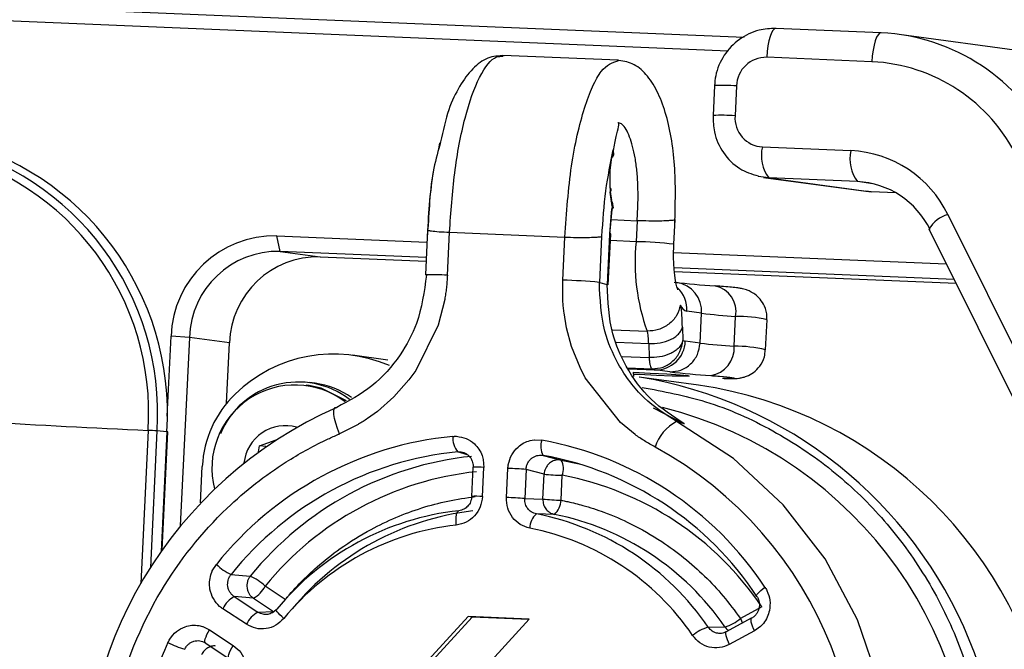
# Model space of a CAD drawing. Header units: millimetres. Extents: x 9 to 583, y 10 to 410.
# Tile 26 of 107: x 227.56 to 234.14, y 95.97 to 100.17. Entities that reach past the tile are written whole.
import ezdxf

# ---------------------------------------------------------------- set-up
doc = ezdxf.new("R2010")
doc.units = ezdxf.units.MM

msp = doc.modelspace()

# ---------------------------------------------------------------- linework, layer by layer
at = {"color": 7, "linetype": 'Continuous', "lineweight": 25}
for p, q in [((221.9699, 100.4914), (232.3995, 100.0565)), ((232.2929, 99.9634), (222.1763, 100.3852)), ((233.3143, 100.0854), (232.6111, 100.1147)), ((232.6124, 100.1146), (232.6111, 100.1147)), ((233.3156, 100.0853), (233.3143, 100.0854)), ((234.4312, 99.9393), (233.4368, 100.0745)), ((231.5568, 99.9027), (230.786, 99.9349)), ((233.2534, 99.8927), (232.5501, 99.922)), ((232.2006, 99.7328), (232.191, 99.5331)), ((232.3478, 99.7303), (232.3381, 99.5306)), ((232.5212, 99.3229), (233.1132, 99.2982)), ((232.5642, 99.116), (232.493, 99.1259)), ((232.5296, 99.1191), (233.2135, 99.0261)), ((233.1562, 99.0913), (232.5642, 99.116)), ((232.5642, 99.116), (233.2482, 99.023)), ((231.516, 98.9299), (231.5045, 99.0202)), ((231.5138, 98.9638), (231.5065, 99.0245)), ((233.2482, 99.023), (233.2135, 99.0261)), ((233.4137, 99.0161), (233.2482, 99.023)), ((231.516, 98.9299), (231.4997, 98.7365)), ((231.5013, 98.743), (231.5152, 98.9092)), ((231.5091, 98.8369), (231.6836, 98.8296)), ((231.6836, 98.8296), (231.6769, 98.6895)), ((231.9292, 98.6727), (231.9372, 98.8371)), ((233.7615, 98.8709), (236.5834, 93.1966)), ((230.2826, 98.7692), (230.268, 98.4674)), ((233.635, 98.7747), (236.4569, 93.1004)), ((229.2753, 98.7284), (230.2786, 98.6866)), ((229.2968, 98.625), (229.2753, 98.7284)), ((230.4151, 98.4649), (230.429, 98.7525)), ((230.429, 98.7525), (231.1999, 98.7203)), ((231.186, 98.4328), (231.1999, 98.7203)), ((231.4461, 98.7244), (231.4313, 98.4176)), ((231.4997, 98.7365), (231.4836, 98.4027)), ((231.4906, 98.4011), (231.507, 98.7399)), ((230.2736, 98.5843), (229.2968, 98.625)), ((229.2968, 98.625), (229.5651, 98.5885)), ((229.5651, 98.5885), (230.2724, 98.559)), ((231.9278, 98.6178), (233.7509, 98.5418)), ((233.8029, 98.4371), (231.931, 98.5151)), ((231.1875, 98.2875), (231.186, 98.4328)), ((231.9332, 98.4898), (233.8158, 98.4113)), ((231.4313, 98.4176), (231.4836, 98.4027)), ((230.3968, 98.3037), (230.3528, 98.1315)), ((231.1875, 98.2861), (231.1875, 98.2875)), ((231.2121, 98.1127), (231.1948, 98.2134)), ((232.1144, 98.2112), (232.0156, 98.2246)), ((232.1047, 98.0115), (232.1144, 98.2112)), ((232.3323, 97.9906), (232.3419, 98.1903)), ((232.5426, 97.9675), (232.5522, 98.1672)), ((230.3528, 98.1315), (230.203, 97.8282)), ((231.2454, 97.9893), (231.2121, 98.1127)), ((231.5182, 98.1011), (231.7509, 98.0914)), ((231.9865, 98.1183), (231.99, 98.03)), ((228.5414, 97.5245), (228.5671, 98.0576)), ((228.6898, 98.05), (228.5671, 98.0576)), ((228.6898, 98.05), (228.6289, 96.7897)), ((228.9581, 98.0135), (228.6898, 98.05)), ((228.9386, 97.6094), (228.9581, 98.0135)), ((231.3017, 97.8478), (231.2454, 97.9893)), ((231.5444, 98.0176), (231.761, 98.0086)), ((231.761, 98.0086), (231.764, 97.9152)), ((232.1047, 98.0115), (232.006, 98.0249)), ((230.0174, 97.8979), (229.7806, 97.9301)), ((231.5836, 97.9227), (231.764, 97.9152)), ((231.3368, 97.7793), (231.3017, 97.8478)), ((231.9024, 97.8198), (231.8036, 97.8332)), ((230.203, 97.8282), (230.1575, 97.7656)), ((231.5726, 97.4802), (231.3368, 97.7793)), ((231.6615, 97.7893), (231.6604, 97.8184)), ((232.093, 97.7309), (231.6984, 97.7845)), ((229.4909, 97.7286), (229.4709, 97.7313)), ((229.5304, 97.7434), (229.4936, 97.7484)), ((230.1575, 97.7656), (230.057, 97.6519)), ((230.057, 97.6519), (229.9469, 97.555)), ((231.976, 97.5475), (231.8523, 97.5813)), ((229.9469, 97.555), (229.8813, 97.5076)), ((229.8192, 97.4687), (229.6926, 97.4049)), ((229.8204, 97.4694), (229.8192, 97.4687)), ((231.6702, 97.4005), (231.5726, 97.4802)), ((231.9993, 97.4727), (231.9478, 97.4871)), ((228.5391, 97.4197), (228.4733, 97.4251)), ((228.5084, 96.6306), (228.5464, 97.4188)), ((229.1517, 97.2846), (229.1596, 97.3259)), ((229.1596, 97.3259), (229.2706, 97.3662)), ((229.2018, 97.3201), (229.1596, 97.3259)), ((230.9696, 97.3608), (230.995, 97.3652)), ((230.995, 97.3652), (230.9955, 97.3652)), ((230.9955, 97.3652), (230.9966, 97.3653)), ((230.9966, 97.3653), (231.0466, 97.3633)), ((230.5531, 97.2624), (230.484, 97.2852)), ((230.6472, 97.2599), (230.6545, 97.2343)), ((231.0548, 97.2614), (231.1755, 97.2299)), ((228.7647, 96.9445), (228.7764, 97.1869)), ((230.5852, 97.1824), (230.5758, 96.9875)), ((230.6494, 96.9862), (230.6588, 97.1811)), ((230.6545, 97.2343), (230.6546, 97.2339)), ((230.6546, 97.2339), (230.6548, 97.2327)), ((230.6548, 97.2327), (230.6588, 97.1811)), ((230.8102, 96.9795), (230.8196, 97.1744)), ((231.1755, 97.2299), (231.2964, 97.2038)), ((230.9413, 97.1669), (230.9319, 96.9721)), ((231.0613, 97.1356), (230.9413, 97.1669)), ((231.0532, 96.9692), (231.0613, 97.1356)), ((231.1749, 96.9617), (231.183, 97.1281)), ((228.8516, 97.0679), (228.8569, 97.0376)), ((230.9319, 96.9721), (231.0532, 96.9692)), ((231.1306, 96.8671), (231.0098, 96.8698)), ((228.843, 96.4891), (228.8701, 96.5329)), ((228.8331, 96.4626), (228.8423, 96.4876)), ((228.8423, 96.4876), (228.8425, 96.488)), ((228.8425, 96.488), (228.843, 96.4891)), ((228.9691, 96.4656), (229.0972, 96.455)), ((228.9903, 96.3174), (229.1485, 96.2132)), ((229.118, 96.3062), (228.9903, 96.3174)), ((229.118, 96.3062), (229.253, 96.2172)), ((229.0708, 96.1322), (228.9126, 96.2364)), ((229.1485, 96.2132), (229.253, 96.2172)), ((232.5175, 96.2486), (232.3744, 96.1712)), ((228.7535, 96.1238), (228.7786, 96.1178)), ((230.5541, 96.1839), (229.8455, 95.413)), ((230.5804, 96.1803), (229.8718, 95.4094)), ((230.254, 95.3959), (230.9627, 96.1668)), ((230.9627, 96.1668), (230.5541, 96.1839)), ((230.5804, 96.1803), (230.5541, 96.1839)), ((230.9605, 96.1645), (230.5804, 96.1803)), ((232.4465, 96.1726), (232.2789, 96.0819)), ((232.4492, 96.1732), (232.4465, 96.1726)), ((232.528, 96.1387), (232.5102, 96.1191)), ((228.7786, 96.1178), (228.779, 96.1176)), ((228.779, 96.1176), (228.7801, 96.1173)), ((228.7801, 96.1173), (228.8253, 96.0955)), ((228.8253, 96.0955), (228.9834, 95.9913)), ((232.1589, 96.1125), (232.2706, 96.1157)), ((232.4678, 96.0882), (232.3002, 95.9975)), ((232.509, 96.118), (232.4678, 96.0882)), ((232.5098, 96.1188), (232.509, 96.118)), ((232.5102, 96.1191), (232.5098, 96.1188)), ((228.7965, 96.0084), (228.9547, 95.9042))]:
    msp.add_line(p, q, dxfattribs=at)
at = {"color": 8, "linetype": 'Continuous', "lineweight": 25}
for p, q in [((230.3578, 99.3096), (230.3652, 99.3513)), ((233.2594, 99.0773), (233.1562, 99.0913)), ((231.6769, 98.6895), (231.5049, 98.6966)), ((231.6189, 97.8468), (231.7826, 97.84)), ((231.6235, 97.8407), (231.8036, 97.8332)), ((231.79, 97.5795), (231.9993, 97.4727)), ((228.414, 97.4285), (228.3645, 96.4042)), ((228.4733, 97.4251), (228.4293, 96.512)), ((228.5391, 97.4197), (228.5004, 96.6193)), ((229.3306, 96.2982), (229.1957, 96.3871))]:
    msp.add_line(p, q, dxfattribs=at)
at = {"color": 8, "linetype": 'Continuous', "lineweight": 25, "flags": 128}
for points in [[(232.6111, 100.1147), (232.6019, 100.1121), (232.5915, 100.1021), (232.5815, 100.0849), (232.5723, 100.0611), (232.5643, 100.0318), (232.5578, 99.9979), (232.553, 99.9608), (232.5501, 99.922)], [(233.3143, 100.0854), (233.3052, 100.0828), (233.2947, 100.0728), (233.2848, 100.0556), (233.2756, 100.0318), (233.2676, 100.0024), (233.2611, 99.9686), (233.2562, 99.9315), (233.2534, 99.8927)], [(232.3744, 96.1712), (232.3823, 96.1544), (232.388, 96.1409)], [(232.4465, 96.1726), (232.4453, 96.1716), (232.4432, 96.1669), (232.443, 96.1592), (232.4446, 96.1487), (232.4481, 96.1358), (232.4532, 96.1211), (232.4599, 96.105), (232.4678, 96.0882)], [(228.7965, 96.0084), (228.7946, 96.0104), (228.793, 96.0162), (228.7936, 96.0248), (228.7963, 96.0358), (228.801, 96.0489), (228.8076, 96.0636), (228.8158, 96.0793), (228.8253, 96.0955)], [(232.2789, 96.0819), (232.2777, 96.081), (232.2756, 96.0763), (232.2754, 96.0685), (232.277, 96.058), (232.2805, 96.0452), (232.2857, 96.0304), (232.2923, 96.0144), (232.3002, 95.9975)], [(228.9547, 95.9042), (228.9528, 95.9062), (228.9512, 95.912), (228.9518, 95.9205), (228.9544, 95.9316), (228.9592, 95.9447), (228.9657, 95.9594), (228.9739, 95.9751), (228.9834, 95.9913)]]:
    msp.add_lwpolyline(points, dxfattribs=at)
at = {"color": 7, "linetype": 'Continuous', "lineweight": 25, "flags": 128}
for points in [[(230.275, 98.4658), (230.2685, 98.467), (230.268, 98.4674)], [(231.4906, 98.4011), (231.4901, 98.4015), (231.4836, 98.4027)], [(231.6604, 97.8169), (231.7716, 97.8117), (231.8825, 97.8054), (231.9707, 97.7993), (232.0229, 97.7943), (232.0311, 97.7911), (231.9941, 97.7902), (231.9174, 97.7918), (231.8128, 97.7956)], [(231.8128, 97.7956), (231.6962, 97.8011), (231.661, 97.8029)], [(229.7411, 97.6251), (229.57, 97.7116), (229.4909, 97.7286)], [(229.6926, 97.4049), (229.6792, 97.4415), (229.6685, 97.4764), (229.6608, 97.5081), (229.6566, 97.5354), (229.6559, 97.5572), (229.6588, 97.5726), (229.6651, 97.5809), (229.6747, 97.5819)], [(230.22, 92.2315), (230.6681, 92.1937), (231.1168, 92.2335), (231.5536, 92.3497), (231.9664, 92.5391), (232.3439, 92.7965), (232.6756, 93.1148), (232.9523, 93.4851), (233.1663, 93.8972), (233.3118, 94.3397), (233.3847, 94.8003), (233.3829, 95.2663), (233.3066, 95.7249), (233.1578, 96.1632), (232.9407, 96.5692), (232.6612, 96.9316), (232.3272, 97.2404), (231.9478, 97.4871)], [(230.5785, 96.9868), (230.5759, 96.9874), (230.5758, 96.9875)], [(230.4745, 96.7955), (230.4733, 96.8144), (230.4731, 96.8325), (230.4739, 96.8491), (230.4758, 96.8636), (230.4785, 96.8755), (230.482, 96.8842), (230.4863, 96.8896), (230.4911, 96.8914)], [(232.4846, 96.319), (232.4816, 96.3212), (232.4817, 96.3253), (232.4848, 96.3313), (232.4909, 96.339), (232.4996, 96.3481), (232.5108, 96.3581), (232.524, 96.3689), (232.5387, 96.3799)], [(229.321, 96.1715), (229.3076, 96.1838), (229.2956, 96.1955), (229.2856, 96.2062), (229.2778, 96.2155), (229.2725, 96.2231), (229.2701, 96.2286), (229.2704, 96.2319), (229.2736, 96.2328)]]:
    msp.add_lwpolyline(points, dxfattribs=at)
at = {"color": 7, "linetype": 'Continuous', "lineweight": 25}
for centre, radius, start, end in [((233.2522, 98.7544), 1.3323, 25.95493, 87.27212), ((232.5457, 99.724), 0.198, 88.71742, 178.17756), ((233.199, 98.752), 1.142, 25.95493, 87.27212), ((232.5327, 99.5176), 0.195, 176.15402, 266.62181), ((226.6643, 97.542), 1.8787, 356.26612, 77.12562), ((226.6369, 97.545), 1.8404, 356.26403, 77.29525), ((232.764, 99.2654), 0.2496, 166.69145, 216.78012), ((233.356, 99.2408), 0.2496, 166.69145, 216.78012), ((233.0769, 98.5377), 0.7613, 25.95493, 87.27212), ((233.129, 98.521), 0.571, 25.95493, 87.27212), ((231.3306, 98.9109), 0.1925, 2.11403, 11.70327), ((229.2598, 98.0355), 0.6931, 88.71742, 178.17756), ((233.0252, 98.5527), 1.3552, 174.20674, 199.89938), ((229.2835, 98.0311), 0.5941, 88.71742, 178.17756), ((229.5519, 97.9946), 0.5941, 88.71742, 178.17756), ((231.0411, 94.1034), 4.3318, 84.83139, 88.08297), ((232.5613, 103.7921), 5.41, 263.31236, 266.21711), ((232.1695, 98.2221), 0.1753, 349.55574, 78.53911), ((232.035, 98.2882), 0.0665, 200.71643, 253.00433), ((232.6394, 102.6888), 4.5083, 263.31236, 266.21711), ((232.013, 98.0739), 0.0496, 242.37402, 261.87845), ((231.808, 98.0312), 0.198, 268.71743, 358.17756), ((232.6297, 102.4891), 4.5083, 263.31236, 266.21711), ((232.1484, 97.9771), 0.1844, 278.43224, 4.19053), ((229.6533, 96.9961), 0.9422, 66.62714, 134.23438), ((231.8128, 97.8977), 0.0652, 242.37319, 261.87857), ((231.2277, 94.9288), 2.8942, 324.0453, 80.63918), ((232.5324, 103.193), 5.41, 263.31237, 266.2171), ((229.3968, 97.1749), 0.5567, 53.04296, 194.24375), ((229.4173, 97.1877), 0.5639, 52.61332, 157.18246), ((229.4556, 97.1963), 0.5522, 54.74547, 82.21487), ((231.688, 94.9578), 2.8025, 9.45932, 81.68969), ((229.4931, 97.1539), 0.7175, 133.85822, 177.35971), ((230.825, 94.9829), 2.8422, 113.87445, 184.49445), ((231.1909, 94.9269), 2.7357, 271.18986, 73.32264), ((231.092, 158.7619), 61.3918, 266.476754, 267.499824), ((229.3317, 97.1808), 0.2786, 74.3234, 173.77615), ((232.0819, 97.2273), 0.2924, 117.30508, 162.16531), ((228.3401, 95.6432), 1.7869, 85.72212, 87.62887), ((228.5391, 97.3901), 0.0296, 75.78096, 90.11053), ((230.6755, 95.0845), 2.3146, 95.5665, 141.25918), ((230.5967, 97.3781), 0.1461, 176.08625, 219.49801), ((230.5517, 95.0242), 2.6122, 262.24107, 61.36362), ((231.1588, 97.321), 0.1199, 159.35478, 209.8388), ((230.64, 95.1226), 2.2772, 33.51256, 79.7145), ((230.6991, 95.0776), 2.218, 95.5665, 141.25918), ((230.8061, 95.0627), 2.2042, 95.99596, 140.82972), ((230.6651, 95.1142), 2.1823, 33.51256, 79.7145), ((230.7418, 94.9112), 2.2646, 84.94568, 88.03064), ((231.0718, 97.1711), 0.1192, 338.87067, 29.54723), ((230.8298, 95.0558), 2.1077, 95.99596, 140.82972), ((231.2608, 99.3914), 2.2646, 264.94571, 268.03061), ((230.7973, 95.0907), 2.0736, 33.94642, 79.28064), ((230.7324, 94.7163), 2.2646, 84.94569, 88.03062), ((231.2528, 99.225), 2.2646, 264.94569, 268.03062), ((231.0462, 96.9643), 0.1287, 310.94053, 358.84707), ((230.6926, 95.0644), 1.8381, 96.29403, 140.53164), ((230.8, 95.0504), 1.8518, 96.64796, 140.17772), ((231.0942, 96.7734), 0.1281, 131.1714, 179.24324), ((230.6641, 95.0948), 1.8084, 34.24756, 78.9795), ((230.7712, 95.0811), 1.8218, 34.60513, 78.62193), ((230.6655, 95.0644), 1.7416, 96.29404, 140.53164), ((230.6385, 95.0932), 1.7134, 34.24756, 78.9795), ((229.1204, 96.7946), 0.3621, 226.28127, 245.30273), ((228.9466, 96.1309), 0.3573, 45.8089, 65.07479), ((229.0364, 96.4623), 0.1761, 297.59855, 334.75169), ((229.0719, 96.1613), 0.1761, 117.59852, 154.75171), ((229.2301, 96.0571), 0.1761, 117.59853, 154.7517), ((232.1998, 96.3728), 0.2667, 285.39308, 310.8862), ((232.2294, 95.853), 0.2689, 105.20072, 130.49788), ((230.7981, 94.9807), 2.476, 155.41596, 199.0574), ((228.8534, 96.6075), 0.671, 242.78726, 253.15862)]:
    msp.add_arc(centre, radius, start, end, dxfattribs=at)
at = {"color": 8, "linetype": 'Continuous', "lineweight": 25}
for centre, radius, start, end in [((232.2559, 98.6522), 1.082, 85.13114, 92.93051), ((232.2463, 98.4526), 1.0819, 85.13095, 92.93079), ((226.627, 97.5451), 1.7908, 356.26725, 77.03382), ((233.8234, 98.6584), 0.2214, 106.234, 148.29211), ((231.6451, 96.3137), 2.376, 83.13201, 89.23418), ((230.3157, 96.9373), 1.5309, 86.27635, 91.7868), ((231.9193, 98.2241), 0.1955, 356.21465, 81.37427), ((231.8149, 98.2355), 0.201, 356.88618, 46.23685), ((232.3524, 97.3173), 0.8731, 76.77083, 90.68735), ((232.3428, 97.1176), 0.8731, 76.77083, 90.68735), ((230.6089, 96.4024), 0.7803, 86.32894, 91.73417), ((230.5995, 96.2075), 0.7803, 86.32904, 91.73411)]:
    msp.add_arc(centre, radius, start, end, dxfattribs=at)
at = {"color": 7, "linetype": 'Continuous', "lineweight": 25}
for points, knots in [([(232.6111, 100.1147), (232.5733, 100.113), (232.4872, 100.1092), (232.3619, 100.0483), (232.2585, 99.9402), (232.2096, 99.8258), (232.2027, 99.7545), (232.2006, 99.7328)], [0, 0, 0, 0, 0.1826327, 0.4172495, 0.6547546, 0.8951006, 1, 1, 1, 1]), ([(230.7943, 99.9326), (230.7576, 99.931), (230.6833, 99.9276), (230.582, 99.8513), (230.4948, 99.7323), (230.4171, 99.5747), (230.386, 99.4314), (230.3697, 99.3562)], [0, 0, 0, 0, 0.191469, 0.386631, 0.58355, 0.781589, 1, 1, 1, 1]), ([(230.4292, 98.7524), (230.4385, 98.8864), (230.4576, 99.1616), (230.5294, 99.5327), (230.6281, 99.8097), (230.72, 99.9288), (230.7719, 99.9289), (230.7857, 99.9289)], [0, 0, 0, 0, 0.218372, 0.448585, 0.680457, 0.914852, 1, 1, 1, 1]), ([(231.1998, 98.7204), (231.2116, 98.8831), (231.235, 99.2039), (231.3127, 99.5373), (231.3845, 99.7302), (231.4597, 99.8669), (231.5181, 99.8861), (231.5559, 99.8985)], [0, 0, 0, 0, 0.264561, 0.521484, 0.647635, 0.771673, 1, 1, 1, 1]), ([(231.9357, 98.8074), (231.9392, 98.9409), (231.9445, 99.1419), (231.9133, 99.3889), (231.875, 99.5572), (231.8193, 99.7015), (231.7451, 99.8127), (231.6544, 99.8889), (231.5835, 99.8971), (231.5482, 99.9012)], [0, 0, 0, 0, 0.245511, 0.36971, 0.494681, 0.620506, 0.747058, 0.873935, 1, 1, 1, 1]), ([(231.5134, 99.2429), (231.5208, 99.2796), (231.5361, 99.356), (231.5533, 99.4307), (231.5649, 99.4788), (231.5568, 99.4838), (231.5538, 99.4856)], [0, 0, 0, 0, 0.269731, 0.560813, 0.835712, 1, 1, 1, 1]), ([(231.6836, 98.8296), (231.686, 98.8704), (231.6906, 98.949), (231.6896, 99.0627), (231.6829, 99.1641), (231.6668, 99.2826), (231.6347, 99.3972), (231.5949, 99.4725), (231.5679, 99.4814), (231.5596, 99.484)], [0, 0, 0, 0, 0.12649, 0.243212, 0.354187, 0.462666, 0.679437, 0.902046, 1, 1, 1, 1]), ([(232.191, 99.5331), (232.1922, 99.4959), (232.195, 99.4081), (232.2543, 99.2797), (232.3586, 99.1718), (232.4497, 99.1427), (232.4923, 99.129)], [0, 0, 0, 0, 0.202296, 0.477947, 0.756132, 1, 1, 1, 1]), ([(230.3697, 99.3562), (230.3534, 99.2987), (230.3011, 99.114), (230.2893, 98.89), (230.2811, 98.7357)], [0, 0, 0, 0, 0.3109376, 1, 1, 1, 1]), ([(230.3697, 99.3562), (230.3533, 99.2988), (230.3039, 99.1256), (230.2926, 98.9156), (230.285, 98.7752)], [0, 0, 0, 0, 0.331247, 1, 1, 1, 1]), ([(231.5215, 99.303), (231.5034, 99.2142), (231.4672, 99.0365), (231.4532, 98.8284), (231.4461, 98.7244)], [0, 0, 0, 0, 0.499945, 1, 1, 1, 1]), ([(231.5215, 99.303), (231.5171, 99.2818), (231.5084, 99.2391), (231.5014, 99.165), (231.4993, 99.0891), (231.5028, 99.0433), (231.5045, 99.0202)], [0, 0, 0, 0, 0.250216, 0.501801, 0.749418, 1, 1, 1, 1]), ([(231.5155, 98.9299), (231.5193, 98.9397), (231.5243, 98.9525), (231.5115, 98.9608), (231.5085, 98.9627)], [0, 0, 0, 0, 0.765538, 1, 1, 1, 1]), ([(231.5155, 98.9299), (231.5183, 98.9268), (231.5239, 98.9205), (231.5233, 98.913), (231.5174, 98.9091), (231.5151, 98.9076)], [0, 0, 0, 0, 0.373025, 0.747695, 1, 1, 1, 1]), ([(231.9368, 98.837), (231.9369, 98.8369), (231.9384, 98.8357), (231.9311, 98.8336), (231.914, 98.831), (231.8833, 98.8288), (231.8345, 98.8271), (231.7619, 98.827), (231.7097, 98.8287), (231.6836, 98.8296)], [0, 0, 0, 0, 0.010276, 0.1434049, 0.2765282, 0.3925204, 0.5724143, 0.7862113, 1, 1, 1, 1]), ([(231.1999, 98.7203), (231.226, 98.7195), (231.2781, 98.7177), (231.3508, 98.7178), (231.3995, 98.7196), (231.4305, 98.7218), (231.4407, 98.7235), (231.4461, 98.7244)], [0, 0, 0, 0, 0.249579, 0.499169, 0.709169, 0.844582, 1, 1, 1, 1]), ([(231.4997, 98.7365), (231.5027, 98.7375), (231.5083, 98.7394), (231.5075, 98.7418), (231.5004, 98.7432), (231.4987, 98.7436)], [0, 0, 0, 0, 0.460784, 0.862283, 1, 1, 1, 1]), ([(231.9561, 98.3679), (231.9561, 98.3679), (231.9561, 98.3678), (231.9489, 98.3877), (231.9393, 98.4314), (231.9298, 98.5077), (231.9265, 98.5943), (231.9285, 98.6522), (231.9292, 98.6727)], [0, 0, 0, 0, 0.072754, 0.204169, 0.374819, 0.594245, 0.856942, 1, 1, 1, 1]), ([(230.275, 98.4658), (230.2599, 98.3559), (230.2339, 98.1669), (230.0979, 97.9158), (229.9205, 97.7127), (229.7566, 97.6255), (229.6747, 97.5819)], [0, 0, 0, 0, 0.290455, 0.499936, 0.749968, 1, 1, 1, 1]), ([(230.4151, 98.4649), (230.4142, 98.4509), (230.4124, 98.423), (230.4096, 98.3951), (230.4083, 98.3812)], [0, 0, 0, 0, 0.5000099, 1, 1, 1, 1]), ([(230.4083, 98.3812), (230.4067, 98.3682), (230.4035, 98.3423), (230.399, 98.3165), (230.3968, 98.3037)], [0, 0, 0, 0, 0.499958, 1, 1, 1, 1]), ([(231.9478, 97.4871), (231.8721, 97.5359), (231.7168, 97.6361), (231.558, 97.8527), (231.4446, 98.1164), (231.4362, 98.3069), (231.4313, 98.4176)], [0, 0, 0, 0, 0.243556, 0.500062, 0.709544, 1, 1, 1, 1]), ([(231.9993, 97.4727), (231.9219, 97.5228), (231.7669, 97.6234), (231.6097, 97.8395), (231.4971, 98.1007), (231.4886, 98.2911), (231.4836, 98.4027)], [0, 0, 0, 0, 0.249469, 0.500072, 0.706931, 1, 1, 1, 1]), ([(232.5492, 98.1668), (232.5505, 98.1749), (232.5552, 98.206), (232.539, 98.2558), (232.5092, 98.3049), (232.4743, 98.3376), (232.4412, 98.3575), (232.4145, 98.368), (232.3953, 98.3733), (232.3765, 98.3773), (232.3419, 98.3824), (232.2901, 98.3874), (232.2272, 98.3923), (232.2096, 98.3936)], [0, 0, 0, 0, 0.036031, 0.137984, 0.219801, 0.289151, 0.347821, 0.394441, 0.433137, 0.481518, 0.580077, 0.881918, 1, 1, 1, 1]), ([(231.1948, 98.2134), (231.1933, 98.2255), (231.1903, 98.2497), (231.1885, 98.274), (231.1875, 98.2861)], [0, 0, 0, 0, 0.4999783, 1, 1, 1, 1]), ([(231.9865, 98.1183), (231.9857, 98.1456), (231.9846, 98.1864), (231.9809, 98.2309), (231.9772, 98.2537), (231.9743, 98.261), (231.9729, 98.2646)], [0, 0, 0, 0, 0.500024, 0.749817, 0.875068, 1, 1, 1, 1]), ([(231.761, 98.0086), (231.7866, 98.0091), (231.8364, 98.0101), (231.8971, 98.0289), (231.937, 98.0512), (231.9607, 98.0711), (231.9783, 98.0935), (231.9838, 98.1102), (231.9865, 98.1183)], [0, 0, 0, 0, 0.275528, 0.537455, 0.660899, 0.778483, 0.890974, 1, 1, 1, 1]), ([(231.761, 98.0086), (231.7605, 98.025), (231.7598, 98.0495), (231.7564, 98.0739), (231.7535, 98.0855), (231.7517, 98.0892), (231.7508, 98.0911)], [0, 0, 0, 0, 0.500006, 0.750722, 0.875863, 1, 1, 1, 1]), ([(231.99, 98.03), (231.9867, 98.0203), (231.9803, 98.0008), (231.9591, 97.9756), (231.9324, 97.9548), (231.8913, 97.9334), (231.8334, 97.9165), (231.7871, 97.9156), (231.764, 97.9152)], [0, 0, 0, 0, 0.127141, 0.253903, 0.379957, 0.505263, 0.753186, 1, 1, 1, 1]), ([(232.2661, 97.7743), (232.2862, 97.7742), (232.3257, 97.7741), (232.3483, 97.7747), (232.385, 97.7804), (232.4206, 97.7909), (232.4642, 97.8145), (232.5072, 97.8578), (232.5369, 97.9115), (232.5388, 97.9509), (232.5396, 97.9671)], [0, 0, 0, 0, 0.216418, 0.425257, 0.491923, 0.560592, 0.661719, 0.776015, 0.908364, 1, 1, 1, 1]), ([(231.764, 97.9152), (231.7647, 97.9053), (231.766, 97.8862), (231.7702, 97.863), (231.7757, 97.8462), (231.7803, 97.842), (231.7826, 97.84)], [0, 0, 0, 0, 0.272705, 0.526992, 0.767254, 1, 1, 1, 1]), ([(229.8813, 97.5076), (229.8713, 97.501), (229.8513, 97.4877), (229.8307, 97.4755), (229.8204, 97.4694)], [0, 0, 0, 0, 0.499978, 1, 1, 1, 1]), ([(228.1295, 94.7844), (228.1287, 94.7965), (228.1244, 94.8646), (228.1222, 94.9361), (228.1228, 95.0228), (228.1275, 95.2275), (228.1917, 95.7005), (228.4525, 96.3449), (228.8781, 96.8788), (229.276, 97.1902), (229.532, 97.332), (229.6516, 97.387), (229.682, 97.4003), (229.6898, 97.4037), (229.6918, 97.4045), (229.6923, 97.4048), (229.6925, 97.4048), (229.6925, 97.4049), (229.6926, 97.4049)], [0, 0, 0, 0, 0.011139, 0.062635, 0.065545, 0.090638, 0.250299, 0.499843, 0.717909, 0.8741, 0.968178, 0.991878, 0.997886, 0.99943, 0.999837, 0.999949, 0.999982, 1, 1, 1, 1]), ([(230.4509, 97.3881), (230.4535, 97.3882), (230.4567, 97.3884), (230.4601, 97.3886), (230.461, 97.3886), (230.4663, 97.3889), (230.4714, 97.3888), (230.4764, 97.3887)], [0, 0, 0, 0, 0.297485, 0.377796, 0.400844, 0.412487, 1, 1, 1, 1]), ([(230.4764, 97.3887), (230.4984, 97.3857), (230.5425, 97.3797), (230.578, 97.3522), (230.5957, 97.3385)], [0, 0, 0, 0, 0.499996, 1, 1, 1, 1]), ([(231.7332, 97.3578), (231.7225, 97.3646), (231.7012, 97.3783), (231.6805, 97.3931), (231.6702, 97.4005)], [0, 0, 0, 0, 0.499958, 1, 1, 1, 1]), ([(230.5957, 97.3385), (230.6066, 97.327), (230.6284, 97.3041), (230.641, 97.2746), (230.6472, 97.2599)], [0, 0, 0, 0, 0.500019, 1, 1, 1, 1]), ([(230.8225, 97.2006), (230.8285, 97.2229), (230.8404, 97.2674), (230.8716, 97.3006), (230.8872, 97.3172)], [0, 0, 0, 0, 0.499996, 1, 1, 1, 1]), ([(230.8872, 97.3172), (230.8997, 97.3271), (230.9246, 97.3467), (230.9546, 97.3561), (230.9696, 97.3608)], [0, 0, 0, 0, 0.500019, 1, 1, 1, 1]), ([(231.8035, 97.3168), (231.7917, 97.3235), (231.768, 97.3367), (231.7448, 97.3507), (231.7332, 97.3578)], [0, 0, 0, 0, 0.5000099, 1, 1, 1, 1]), ([(230.484, 97.2852), (230.4916, 97.2854), (230.5052, 97.2857), (230.525, 97.2804), (230.5427, 97.2717), (230.5589, 97.2587), (230.5721, 97.2424), (230.5812, 97.2244), (230.5873, 97.2039), (230.5877, 97.1897), (230.5879, 97.1817)], [0, 0, 0, 0, 0.140607, 0.249672, 0.376058, 0.499972, 0.624094, 0.750312, 0.858695, 1, 1, 1, 1]), ([(230.9413, 97.1669), (230.9421, 97.1749), (230.9436, 97.189), (230.9513, 97.2089), (230.962, 97.2262), (230.9767, 97.2413), (230.9941, 97.2529), (231.0127, 97.26), (231.0333, 97.2637), (231.047, 97.2622), (231.0548, 97.2614)], [0, 0, 0, 0, 0.140598, 0.249672, 0.376056, 0.499971, 0.624092, 0.750312, 0.85869, 1, 1, 1, 1]), ([(230.8196, 97.1744), (230.8198, 97.177), (230.8201, 97.1803), (230.8204, 97.1838), (230.8205, 97.1848), (230.821, 97.1903), (230.8218, 97.1955), (230.8226, 97.2006)], [0, 0, 0, 0, 0.297485, 0.377797, 0.400844, 0.412487, 1, 1, 1, 1]), ([(231.1755, 97.2299), (231.1655, 97.2308), (231.1477, 97.2324), (231.1211, 97.2245), (231.0989, 97.2112), (231.0824, 97.1938), (231.0713, 97.1757), (231.0638, 97.1568), (231.0621, 97.1427), (231.0613, 97.1356)], [0, 0, 0, 0, 0.183201, 0.327775, 0.499998, 0.644852, 0.750002, 0.874998, 1, 1, 1, 1]), ([(229.3307, 96.2981), (229.3334, 96.3013), (229.3437, 96.3134), (229.3772, 96.352), (229.4437, 96.4235), (229.554, 96.5277), (229.7089, 96.6503), (229.8858, 96.7607), (230.0695, 96.8491), (230.2415, 96.9122), (230.4191, 96.9598), (230.5401, 96.9769), (230.6016, 96.9856)], [0, 0, 0, 0, 0.008178, 0.031883, 0.102344, 0.203857, 0.336455, 0.499987, 0.62495, 0.749985, 0.872885, 1, 1, 1, 1]), ([(230.6494, 96.9862), (230.6459, 96.9625), (230.6388, 96.9152), (230.5987, 96.8548), (230.5425, 96.8102), (230.4972, 96.8004), (230.4745, 96.7955)], [0, 0, 0, 0, 0.2500081, 0.4999999, 0.749992, 1, 1, 1, 1]), ([(230.5785, 96.9868), (230.5765, 96.9743), (230.5727, 96.9506), (230.5528, 96.9214), (230.5257, 96.8992), (230.5031, 96.8941), (230.4911, 96.8914)], [0, 0, 0, 0, 0.263668, 0.499882, 0.732802, 1, 1, 1, 1]), ([(230.966, 96.775), (230.9439, 96.7818), (230.8997, 96.7953), (230.8481, 96.8444), (230.8139, 96.9079), (230.8114, 96.9556), (230.8102, 96.9795)], [0, 0, 0, 0, 0.250008, 0.5, 0.749992, 1, 1, 1, 1]), ([(231.0098, 96.8698), (230.9981, 96.8734), (230.9758, 96.8803), (230.9507, 96.9045), (230.9338, 96.9354), (230.9325, 96.9593), (230.9319, 96.9721)], [0, 0, 0, 0, 0.263669, 0.499883, 0.732798, 1, 1, 1, 1]), ([(231.0532, 96.9692), (231.0539, 96.9573), (231.0554, 96.9335), (231.0713, 96.9037), (231.0907, 96.8846), (231.1103, 96.8726), (231.1235, 96.869), (231.1306, 96.8671)], [0, 0, 0, 0, 0.249991, 0.499996, 0.699876, 0.837491, 1, 1, 1, 1]), ([(231.1749, 96.9617), (231.1788, 96.9609), (231.1941, 96.9579), (231.2428, 96.9474), (231.3352, 96.9241), (231.4766, 96.8782), (231.6552, 96.8016), (231.8345, 96.6989), (231.9987, 96.5792), (232.136, 96.4569), (232.2632, 96.3217), (232.3369, 96.222), (232.3744, 96.1712)], [0, 0, 0, 0, 0.008178, 0.031883, 0.102344, 0.203857, 0.336455, 0.499987, 0.62495, 0.749985, 0.872885, 1, 1, 1, 1]), ([(228.8276, 96.3673), (228.8257, 96.3833), (228.8219, 96.4153), (228.8294, 96.4468), (228.8331, 96.4626)], [0, 0, 0, 0, 0.500019, 1, 1, 1, 1]), ([(228.9903, 96.3174), (228.9841, 96.3221), (228.973, 96.3305), (228.9602, 96.3474), (228.9511, 96.3655), (228.946, 96.3862), (228.9451, 96.4074), (228.9487, 96.4276), (228.9562, 96.4477), (228.9644, 96.4591), (228.9691, 96.4656)], [0, 0, 0, 0, 0.1405983, 0.2496722, 0.3760565, 0.4999713, 0.6240922, 0.7503119, 0.8586903, 1, 1, 1, 1]), ([(229.0972, 96.455), (229.0929, 96.4489), (229.0848, 96.4374), (229.0774, 96.4173), (229.0739, 96.3966), (229.0747, 96.3752), (229.0798, 96.3545), (229.0886, 96.3363), (229.101, 96.3194), (229.1118, 96.311), (229.118, 96.3062)], [0, 0, 0, 0, 0.1322737, 0.2499999, 0.3750011, 0.5000007, 0.6250004, 0.7500015, 0.8579151, 1, 1, 1, 1]), ([(228.8922, 96.252), (228.8766, 96.2682), (228.8454, 96.3008), (228.8335, 96.3451), (228.8276, 96.3673)], [0, 0, 0, 0, 0.499996, 1, 1, 1, 1]), ([(232.4846, 96.319), (232.4885, 96.3122), (232.4954, 96.3001), (232.5006, 96.2795), (232.502, 96.2591), (232.499, 96.238), (232.492, 96.2179), (232.4814, 96.2006), (232.4674, 96.1848), (232.4558, 96.1774), (232.4492, 96.1732)], [0, 0, 0, 0, 0.140613, 0.249673, 0.376057, 0.499972, 0.624093, 0.750312, 0.858697, 1, 1, 1, 1]), ([(232.5387, 96.3799), (232.54, 96.3777), (232.5417, 96.375), (232.5436, 96.372), (232.5441, 96.3711), (232.5469, 96.3665), (232.5493, 96.3619), (232.5517, 96.3574)], [0, 0, 0, 0, 0.297485, 0.377796, 0.400844, 0.412487, 1, 1, 1, 1]), ([(232.5517, 96.3574), (232.56, 96.3361), (232.5766, 96.2935), (232.5711, 96.2477), (232.5684, 96.2248)], [0, 0, 0, 0, 0.4999957, 1, 1, 1, 1]), ([(228.9126, 96.2364), (228.9106, 96.2379), (228.9079, 96.2398), (228.9052, 96.2418), (228.9044, 96.2424), (228.9001, 96.2455), (228.8961, 96.2488), (228.8922, 96.252)], [0, 0, 0, 0, 0.297485, 0.377797, 0.400844, 0.412487, 1, 1, 1, 1]), ([(229.2736, 96.2328), (229.2646, 96.2241), (229.2474, 96.2077), (229.2144, 96.1972), (229.18, 96.197), (229.1595, 96.2076), (229.1485, 96.2132)], [0, 0, 0, 0, 0.263679, 0.499883, 0.732801, 1, 1, 1, 1]), ([(232.5684, 96.2248), (232.5641, 96.2092), (232.5557, 96.178), (232.5372, 96.1518), (232.528, 96.1387)], [0, 0, 0, 0, 0.500019, 1, 1, 1, 1]), ([(228.6616, 96.1163), (228.6767, 96.1204), (228.707, 96.1287), (228.738, 96.1254), (228.7535, 96.1238)], [0, 0, 0, 0, 0.500019, 1, 1, 1, 1]), ([(229.321, 96.1715), (229.3041, 96.155), (229.2703, 96.1219), (229.203, 96.0997), (229.1326, 96.1003), (229.0914, 96.1216), (229.0708, 96.1322)], [0, 0, 0, 0, 0.250008, 0.5, 0.749992, 1, 1, 1, 1]), ([(228.5589, 96.0339), (228.5726, 96.0521), (228.6001, 96.0887), (228.6411, 96.1071), (228.6616, 96.1163)], [0, 0, 0, 0, 0.499996, 1, 1, 1, 1]), ([(232.3002, 95.9975), (232.2787, 95.9887), (232.2356, 95.9709), (232.1654, 95.9762), (232.1005, 96.0039), (232.07, 96.0396), (232.0548, 96.0575)], [0, 0, 0, 0, 0.250008, 0.5, 0.749992, 1, 1, 1, 1]), ([(232.2816, 96.0825), (232.2702, 96.0779), (232.2484, 96.0691), (232.2141, 96.0721), (232.1823, 96.0852), (232.1671, 96.103), (232.1589, 96.1125)], [0, 0, 0, 0, 0.263668, 0.499882, 0.732802, 1, 1, 1, 1]), ([(232.2706, 96.1157), (232.2765, 96.1083), (232.284, 96.0987), (232.2941, 96.0926), (232.2962, 96.0913)], [0, 0, 0, 0, 0.783401, 1, 1, 1, 1]), ([(228.5465, 96.0107), (228.5477, 96.0131), (228.5492, 96.016), (228.5507, 96.0192), (228.5512, 96.0201), (228.5537, 96.0249), (228.5563, 96.0294), (228.5589, 96.0339)], [0, 0, 0, 0, 0.297485, 0.377796, 0.400844, 0.412487, 1, 1, 1, 1]), ([(228.659, 95.9653), (228.6626, 95.9723), (228.6692, 95.9847), (228.6837, 96.0001), (228.6999, 96.0118), (228.719, 96.0199), (228.7393, 96.0237), (228.7591, 96.023), (228.7794, 96.0182), (228.7915, 96.0115), (228.7983, 96.0076)], [0, 0, 0, 0, 0.140607, 0.249672, 0.376058, 0.499972, 0.624094, 0.750312, 0.858695, 1, 1, 1, 1]), ([(228.9834, 95.9913), (229.0014, 95.9764), (229.0375, 95.9468), (229.0675, 95.8811), (229.0763, 95.8088), (229.0614, 95.7634), (229.0539, 95.7406)], [0, 0, 0, 0, 0.250008, 0.5, 0.749992, 1, 1, 1, 1])]:
    msp.add_open_spline(points, degree=3, knots=knots, dxfattribs=at)
at = {"color": 8, "linetype": 'Continuous', "lineweight": 25}
for points, knots in [([(231.5215, 99.303), (231.5248, 99.2874), (231.5294, 99.2654), (231.5139, 99.2493), (231.5095, 99.2447)], [0, 0, 0, 0, 0.711607, 1, 1, 1, 1]), ([(231.5045, 99.0202), (231.507, 99.0246), (231.5119, 99.0334), (231.5109, 99.0435), (231.5052, 99.0484), (231.5031, 99.0503)], [0, 0, 0, 0, 0.382909, 0.763776, 1, 1, 1, 1]), ([(230.283, 98.7692), (230.2835, 98.7683), (230.2848, 98.7659), (230.3069, 98.7613), (230.3555, 98.7562), (230.4045, 98.7537), (230.429, 98.7525)], [0, 0, 0, 0, 0.144382, 0.397766, 0.69889, 1, 1, 1, 1]), ([(232.1755, 97.7948), (232.1922, 97.7935), (232.209, 97.7922), (232.2249, 97.7909), (232.2289, 97.7906), (232.2713, 97.787), (232.3219, 97.7817), (232.3396, 97.7768), (232.3238, 97.7751), (232.3097, 97.7746), (232.3096, 97.7746), (232.3094, 97.7746), (232.3085, 97.7746), (232.3048, 97.7744), (232.2907, 97.7741), (232.2707, 97.7741), (232.2551, 97.7742)], [0, 0, 0, 0, 0.102171, 0.103121, 0.110324, 0.130082, 0.407476, 0.611385, 0.815295, 0.81532, 0.815546, 0.816195, 0.818686, 0.828441, 0.867036, 1, 1, 1, 1]), ([(231.718, 97.7158), (231.8606, 97.6891), (232.1635, 97.6323), (232.5924, 97.4394), (232.9887, 97.1763), (233.3262, 96.854), (233.6076, 96.4787), (233.8294, 96.0476), (233.9793, 95.5675), (234.0445, 95.0585), (234.0202, 94.5444), (233.9081, 94.0513), (233.725, 93.5959), (233.5483, 93.3315), (233.4619, 93.2024)], [0, 0, 0, 0, 0.076649, 0.162825, 0.246304, 0.32604, 0.405775, 0.489254, 0.57543, 0.66302, 0.75061, 0.836785, 0.920264, 1, 1, 1, 1]), ([(228.8641, 95.9871), (228.8619, 95.9873), (228.8514, 95.9885), (228.8313, 95.9842), (228.8079, 95.9732), (228.7861, 95.9549), (228.7768, 95.9386), (228.7714, 95.9293)], [0, 0, 0, 0, 0.059087, 0.278958, 0.52594, 0.728675, 1, 1, 1, 1])]:
    msp.add_open_spline(points, degree=3, knots=knots, dxfattribs=at)
at = {"color": 7, "linetype": 'Continuous', "lineweight": 25}
for points in [[(231.9729, 98.2646), (231.9661, 98.241), (231.9527, 98.1937), (231.8984, 98.1357), (231.8279, 98.0964), (231.7765, 98.0931), (231.7509, 98.0914)], [(231.7826, 97.84), (231.8081, 97.8419), (231.859, 97.8458), (231.9261, 97.8889), (231.9755, 97.9525), (231.9852, 98.0042), (231.99, 98.03)], [(231.9024, 97.8198), (231.9278, 97.8217), (231.9786, 97.8256), (232.0445, 97.8692), (232.0922, 97.9333), (232.1006, 97.9854), (232.1047, 98.0115)]]:
    msp.add_open_spline(points, degree=3, dxfattribs=at)

doc.saveas('drawing.dxf')
